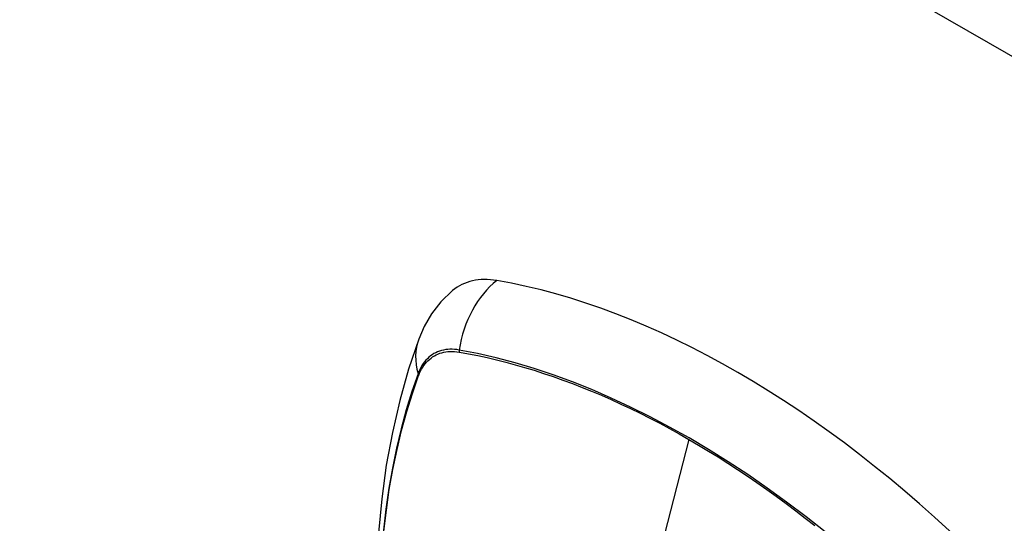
# Model space of a CAD drawing. Header units: inches. Extents: x 28 to 747, y 82 to 346.
# Tile 214 of 246: x 711.578 to 712.816, y 294.616 to 295.249. Entities that reach past the tile are written whole.
import ezdxf

# ---------------------------------------------------------------- set-up
doc = ezdxf.new("R2010")
doc.units = ezdxf.units.IN
doc.header["$MEASUREMENT"] = 0
doc.layers.add('Visible Edges(ANSI)', color=7, linetype='Continuous', lineweight=25)
doc.layers.add('Visible Tangent Edges(ANSI)', color=7, linetype='Continuous', lineweight=25)

msp = doc.modelspace()

# ---------------------------------------------------------------- linework, layer by layer
at = {"layer": 'Visible Edges(ANSI)', "flags": 128}
for points in [[(712.1224, 294.9085), (712.1078, 294.8944), (712.0959, 294.8791), (712.0866, 294.8633), (712.0798, 294.8476)], [(712.0798, 294.8476), (712.0669, 294.8095), (712.0559, 294.7703), (712.0466, 294.7301), (712.039, 294.6889), (712.0332, 294.6467), (712.029, 294.6037), (712.0266, 294.5599), (712.0257, 294.5154), (712.0266, 294.4702), (712.029, 294.4244), (712.033, 294.3781), (712.0386, 294.3312), (712.0457, 294.284), (712.0544, 294.2364), (712.0646, 294.1885), (712.0763, 294.1404)]]:
    msp.add_lwpolyline(points, dxfattribs=at)
at = {"layer": 'Visible Edges(ANSI)'}
for centre, major_axis, start_param, end_param in [((712.2193, 294.7608), (-0.0886, 0.1534), 5.834048, 6.381985), ((712.4811, 293.7448), (-0.6496, 1.1252), 5.161526, 5.834048)]:
    msp.add_ellipse(centre, major_axis=major_axis, ratio=0.57735, start_param=start_param, end_param=end_param, dxfattribs=at)
at = {"layer": 'Visible Tangent Edges(ANSI)'}
for p, q in [((737.8084, 280.7794), (687.176, 310.012)), ((712.1305, 294.8312), (712.1309, 294.8311)), ((712.0797, 294.8016), (712.0798, 294.8019)), ((712.4196, 294.7213), (712.3717, 294.5356))]:
    msp.add_line(p, q, dxfattribs=at)
at = {"layer": 'Visible Tangent Edges(ANSI)', "flags": 128}
for points in [[(712.1307, 294.8337), (712.1277, 294.8342), (712.1248, 294.8345), (712.122, 294.8347), (712.1191, 294.8347), (712.1164, 294.8345), (712.1137, 294.8342), (712.111, 294.8337), (712.1085, 294.8331), (712.1059, 294.8324), (712.1035, 294.8314), (712.1012, 294.8304), (712.0989, 294.8292), (712.0967, 294.8278), (712.0946, 294.8263), (712.0926, 294.8246), (712.0907, 294.8228), (712.0888, 294.8209), (712.0871, 294.8189), (712.0855, 294.8167), (712.0839, 294.8143), (712.0825, 294.8119), (712.0812, 294.8093), (712.08, 294.8066), (712.0789, 294.8038)], [(712.0798, 294.8019), (712.0809, 294.8046), (712.0821, 294.8072), (712.0834, 294.8097), (712.0848, 294.812), (712.0863, 294.8143), (712.0879, 294.8164), (712.0896, 294.8184), (712.0914, 294.8203), (712.0933, 294.822), (712.0953, 294.8236), (712.0973, 294.8251), (712.0995, 294.8264), (712.1017, 294.8276), (712.104, 294.8287), (712.1064, 294.8296), (712.1088, 294.8303), (712.1113, 294.831), (712.1139, 294.8314), (712.1165, 294.8318), (712.1192, 294.8319), (712.122, 294.832), (712.1248, 294.8318), (712.1277, 294.8316), (712.1305, 294.8312)], [(712.5912, 294.6049), (712.567, 294.624), (712.5426, 294.6424), (712.5181, 294.6601), (712.4936, 294.677), (712.469, 294.6932), (712.4445, 294.7085), (712.4199, 294.7231), (712.3954, 294.7368), (712.3709, 294.7498), (712.3463, 294.762), (712.3219, 294.7733), (712.2974, 294.7839), (712.2731, 294.7936), (712.2489, 294.8025), (712.2249, 294.8105), (712.201, 294.8176), (712.1774, 294.8238), (712.1539, 294.8292), (712.1307, 294.8337)], [(712.1309, 294.8311), (712.1424, 294.829), (712.1541, 294.8267), (712.1657, 294.8242), (712.1775, 294.8214), (712.1892, 294.8184), (712.2011, 294.8153), (712.213, 294.8118), (712.2249, 294.8082), (712.2369, 294.8044), (712.2489, 294.8003), (712.261, 294.796), (712.2731, 294.7915), (712.2852, 294.7868), (712.2973, 294.7819), (712.3095, 294.7768), (712.3217, 294.7714), (712.3339, 294.7658), (712.3462, 294.7601), (712.3584, 294.7541), (712.3707, 294.7479), (712.3829, 294.7416), (712.3952, 294.735), (712.4074, 294.7282), (712.4196, 294.7213)], [(712.0789, 294.8038), (712.0712, 294.7814), (712.064, 294.7583), (712.0576, 294.7345), (712.0518, 294.7102), (712.0466, 294.6853), (712.0422, 294.6598), (712.0384, 294.6337), (712.0353, 294.6072)], [(712.036, 294.6059), (712.0391, 294.6323), (712.0428, 294.6582), (712.0473, 294.6836), (712.0525, 294.7084), (712.0583, 294.7327), (712.0648, 294.7563), (712.0719, 294.7792), (712.0797, 294.8016)], [(712.4196, 294.7213), (712.4319, 294.7141), (712.4441, 294.7067), (712.4563, 294.6992), (712.4686, 294.6914), (712.4808, 294.6835), (712.493, 294.6753), (712.5052, 294.667), (712.5175, 294.6584), (712.5296, 294.6497), (712.5418, 294.6408), (712.554, 294.6316), (712.5661, 294.6224), (712.5782, 294.6129)]]:
    msp.add_lwpolyline(points, dxfattribs=at)
at = {"layer": 'Visible Tangent Edges(ANSI)'}
for centre, major_axis, ratio, start_param, end_param in [((712.2168, 294.822), (-0.0202, -0.1164), 0.735518, 3.83087, 4.73923), ((712.1907, 294.8069), (-0.1109, 0.0407), 0.735518, 0, 0.496286), ((712.1379, 294.8328), (-0.00176, -0.00968), 0.735414, 4.744852, 5.008559), ((712.0882, 294.8041), (0.00925, -0.00336), 0.732421, 3.635219, 3.898926)]:
    msp.add_ellipse(centre, major_axis=major_axis, ratio=ratio, start_param=start_param, end_param=end_param, dxfattribs=at)

doc.saveas('drawing.dxf')
